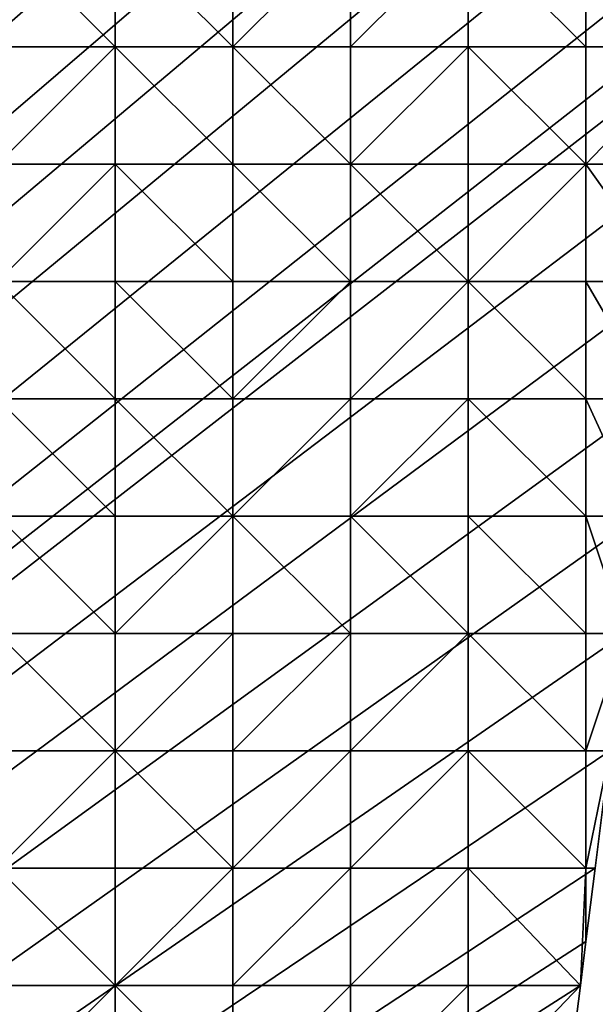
# Model space of a CAD drawing. Header units: metres. Extents: x 58 to 227, y 40 to 252.
# Tile 61 of 78: x 199 to 213, y 137 to 161. Entities that reach past the tile are written whole.
import ezdxf

# ---------------------------------------------------------------- set-up
doc = ezdxf.new("R2010")
doc.units = ezdxf.units.M
doc.header["$MEASUREMENT"] = 0
doc.layers.add('3D_TERRAIN_MODEL', color=18, linetype='CONTINUOUS')

# ---------------------------------------------------------------- blocks, each defined once
blk = doc.blocks.new('WALL_1')
at = {"layer": '3D_TERRAIN_MODEL', "color": 0, "linetype": 'ByBlock'}
mesh = blk.add_polyface(dxfattribs=at)
corners = [(214.815524, 151.595031, 24.810444), (214.455116, 148.736621, 24.096093), (214.455116, 148.736621, -5.557653), (214.815524, 151.595031, -5.557653), (214.094708, 145.878212, 23.470335), (214.094708, 145.878212, -5.557653), (213.7343, 143.019802, 22.874961), (213.7343, 143.019802, -5.557653), (213.373891, 140.161392, 22.329206), (213.373891, 140.161392, -5.557653), (213.148502, 138.373822, 22.000975), (213.148502, 138.373822, -5.557653), (213.013483, 137.302983, 21.796489), (213.013483, 137.302983, -5.557653), (212.653075, 134.444573, 21.149899), (212.653075, 134.444573, -5.557653), (212.292667, 131.586163, 20.51954), (212.292667, 131.586163, -5.557653), (211.932259, 128.727753, 19.830322), (211.932259, 128.727753, -5.557653), (211.571851, 125.869344, 19.141822), (211.571851, 125.869344, -5.557653), (211.211442, 123.010934, 18.351885), (211.211442, 123.010934, -5.557653), (210.851034, 120.152524, 17.497309), (210.851034, 120.152524, -5.557653), (210.490626, 117.294114, 16.680814), (210.490626, 117.294114, -5.557653), (210.279925, 115.623039, 16.156224), (210.279925, 115.623039, -5.557653), (210.130218, 114.435705, 15.785492), (210.130218, 114.435705, -5.557653), (209.76981, 111.577295, 14.840593), (209.76981, 111.577295, -5.557653), (209.409401, 108.718885, 13.767439), (209.409401, 108.718885, -5.557653), (209.048993, 105.860475, 12.622117), (209.048993, 105.860475, -5.557653), (208.688585, 103.002066, 11.512848), (208.688585, 103.002066, -5.557653), (208.328177, 100.143656, 10.539393), (208.328177, 100.143656, -5.557653), (207.967769, 97.285246, 9.613393), (207.967769, 97.285246, -5.557653), (207.60736, 94.426836, 8.591714), (207.60736, 94.426836, -5.557653), (207.411348, 92.872256, 8.016611), (207.411348, 92.872256, -5.557653), (207.246952, 91.568427, 7.526299), (207.246952, 91.568427, -5.557653), (206.886544, 88.710017, 6.424962), (206.886544, 88.710017, -5.557653), (206.526136, 85.851607, 5.507549), (206.526136, 85.851607, -5.557653), (206.165728, 82.993197, 4.818453), (206.165728, 82.993197, -5.557653), (205.80532, 80.134788, 4.180068), (205.80532, 80.134788, -5.557653), (205.444911, 77.276378, 3.547859), (205.444911, 77.276378, -5.557653), (205.084503, 74.417968, 2.943104), (205.084503, 74.417968, -5.557653), (204.724095, 71.559558, 2.308259), (204.724095, 71.559558, -5.557653), (204.542771, 70.121474, 2.008795), (204.542771, 70.121474, -5.557653), (204.363687, 68.701149, 1.710942), (204.363687, 68.701149, -5.557653), (204.003279, 65.842739, 0.974601), (204.003279, 65.842739, -5.557653)]
mesh.append_faces([[corners[k] for k in face] for face in [(0, 1, 2, 3), (1, 4, 5, 2), (4, 6, 7, 5), (6, 8, 9, 7), (8, 10, 11, 9), (10, 12, 13, 11), (12, 14, 15, 13), (14, 16, 17, 15), (16, 18, 19, 17), (18, 20, 21, 19), (20, 22, 23, 21), (22, 24, 25, 23), (24, 26, 27, 25), (26, 28, 29, 27), (28, 30, 31, 29), (30, 32, 33, 31), (32, 34, 35, 33), (34, 36, 37, 35), (36, 38, 39, 37), (38, 40, 41, 39), (40, 42, 43, 41), (42, 44, 45, 43), (44, 46, 47, 45), (46, 48, 49, 47), (48, 50, 51, 49), (50, 52, 53, 51), (52, 54, 55, 53), (54, 56, 57, 55), (56, 58, 59, 57), (58, 60, 61, 59), (60, 62, 63, 61), (62, 64, 65, 63), (64, 66, 67, 65), (66, 68, 69, 67)]], dxfattribs={"vtx1": -1, "vtx3": -1, "color": 0})
blk = doc.blocks.new('WALL_2')
at = {"layer": '3D_TERRAIN_MODEL', "color": 0, "linetype": 'ByBlock'}
mesh = blk.add_polyface(dxfattribs=at)
corners = [(178.725579, 251.568912, -5.557653), (181.594156, 251.568912, -5.557653), (61.113923, 40.187512, -5.557653), (184.462733, 251.568912, -5.557653), (187.331309, 251.568912, -5.557653), (190.199886, 251.568912, -5.557653), (193.068463, 251.568912, -5.557653), (195.93704, 251.568912, -5.557653), (198.805617, 251.568912, -5.557653), (201.674194, 251.568912, -5.557653), (204.542771, 251.568912, -5.557653), (207.411348, 251.568912, -5.557653), (210.279925, 251.568912, -5.557653), (213.148502, 251.568912, -5.557653), (216.017079, 251.568912, -5.557653), (218.885656, 251.568912, -5.557653), (221.754233, 251.568912, -5.557653), (224.62281, 251.568912, -5.557653), (227.420927, 251.568912, -5.557653), (227.069402, 248.780962, -5.557653), (226.708994, 245.922553, -5.557653), (226.348586, 243.064143, -5.557653), (225.988178, 240.205733, -5.557653), (225.62777, 237.347324, -5.557653), (225.267362, 234.488914, -5.557653), (224.906953, 231.630504, -5.557653), (224.62281, 229.376953, -5.557653), (224.546545, 228.772094, -5.557653), (224.186137, 225.913685, -5.557653), (223.825729, 223.055275, -5.557653), (223.465321, 220.196865, -5.557653), (223.104912, 217.338455, -5.557653), (222.744504, 214.480046, -5.557653), (222.384096, 211.621636, -5.557653), (222.023688, 208.763226, -5.557653)]
mesh.append_faces([[corners[k] for k in face] for face in [(0, 1, 2), (1, 3, 2), (3, 4, 2), (4, 5, 2), (5, 6, 2), (6, 7, 2), (7, 8, 2), (8, 9, 2), (9, 10, 2), (10, 11, 2), (11, 12, 2), (12, 13, 2), (13, 14, 2), (14, 15, 2), (15, 16, 2), (16, 17, 2), (17, 18, 2), (18, 19, 2), (19, 20, 2), (20, 21, 2), (21, 22, 2), (22, 23, 2), (23, 24, 2), (24, 25, 2), (25, 26, 2), (26, 27, 2), (27, 28, 2), (28, 29, 2), (29, 30, 2), (30, 31, 2), (31, 32, 2), (32, 33, 2), (33, 34, 2)]], dxfattribs={"vtx1": -1, "vtx2": -1, "color": 0})
mesh = blk.add_polyface(dxfattribs=at)
corners = [(222.023688, 208.763226, -5.557653), (221.754233, 206.62617, -5.557653), (61.113923, 40.187512, -5.557653), (221.66328, 205.904816, -5.557653), (221.302872, 203.046407, -5.557653), (220.942463, 200.187997, -5.557653), (220.582055, 197.329587, -5.557653), (220.221647, 194.471177, -5.557653), (219.861239, 191.612768, -5.557653), (219.500831, 188.754358, -5.557653), (219.140422, 185.895948, -5.557653), (218.885656, 183.875388, -5.557653), (218.780014, 183.037538, -5.557653), (218.419606, 180.179129, -5.557653), (218.059198, 177.320719, -5.557653), (217.69879, 174.462309, -5.557653), (217.338381, 171.603899, -5.557653), (216.977973, 168.74549, -5.557653), (216.617565, 165.88708, -5.557653), (216.257157, 163.02867, -5.557653), (216.017079, 161.124605, -5.557653), (215.896749, 160.17026, -5.557653), (215.536341, 157.311851, -5.557653), (215.175932, 154.453441, -5.557653), (214.815524, 151.595031, -5.557653), (214.455116, 148.736621, -5.557653), (214.094708, 145.878212, -5.557653), (213.7343, 143.019802, -5.557653), (213.373891, 140.161392, -5.557653), (213.148502, 138.373822, -5.557653), (213.013483, 137.302983, -5.557653), (212.653075, 134.444573, -5.557653), (212.292667, 131.586163, -5.557653), (211.932259, 128.727753, -5.557653), (211.571851, 125.869344, -5.557653)]
mesh.append_faces([[corners[k] for k in face] for face in [(0, 1, 2), (1, 3, 2), (3, 4, 2), (4, 5, 2), (5, 6, 2), (6, 7, 2), (7, 8, 2), (8, 9, 2), (9, 10, 2), (10, 11, 2), (11, 12, 2), (12, 13, 2), (13, 14, 2), (14, 15, 2), (15, 16, 2), (16, 17, 2), (17, 18, 2), (18, 19, 2), (19, 20, 2), (20, 21, 2), (21, 22, 2), (22, 23, 2), (23, 24, 2), (24, 25, 2), (25, 26, 2), (26, 27, 2), (27, 28, 2), (28, 29, 2), (29, 30, 2), (30, 31, 2), (31, 32, 2), (32, 33, 2), (33, 34, 2)]], dxfattribs={"vtx1": -1, "vtx2": -1, "color": 0})
blk = doc.blocks.new('SURFACE')
at = {"layer": '3D_TERRAIN_MODEL', "color": 0, "linetype": 'ByBlock'}
for p, q in [((201.674194, 163.02867, 28.180043), (201.674194, 160.17026, 27.282659)), ((201.674194, 163.02867, 28.180043), (201.674194, 160.17026, 27.282659)), ((204.542771, 163.02867, 28.11963), (204.542771, 160.17026, 27.291869)), ((204.542771, 163.02867, 28.11963), (204.542771, 160.17026, 27.291869)), ((207.411348, 163.02867, 28.190521), (207.411348, 160.17026, 27.319934)), ((207.411348, 163.02867, 28.190521), (207.411348, 160.17026, 27.319934)), ((210.279925, 163.02867, 28.237388), (210.279925, 160.17026, 27.238307)), ((210.279925, 163.02867, 28.237388), (210.279925, 160.17026, 27.238307)), ((213.148502, 163.02867, 28.142754), (213.148502, 160.17026, 27.183934)), ((213.148502, 163.02867, 28.142754), (213.148502, 160.17026, 27.183934)), ((198.805617, 160.17026, 27.348309), (201.674194, 160.17026, 27.282659)), ((198.805617, 160.17026, 27.348309), (201.674194, 160.17026, 27.282659)), ((201.674194, 160.17026, 27.282659), (201.674194, 157.311851, 26.416349)), ((201.674194, 160.17026, 27.282659), (201.674194, 157.311851, 26.416349)), ((201.674194, 160.17026, 27.282659), (204.542771, 160.17026, 27.291869)), ((201.674194, 160.17026, 27.282659), (204.542771, 160.17026, 27.291869)), ((204.542771, 160.17026, 27.291869), (204.542771, 157.311851, 26.430271)), ((204.542771, 160.17026, 27.291869), (204.542771, 157.311851, 26.430271)), ((204.542771, 160.17026, 27.291869), (207.411348, 160.17026, 27.319934)), ((204.542771, 160.17026, 27.291869), (207.411348, 160.17026, 27.319934)), ((207.411348, 160.17026, 27.319934), (207.411348, 157.311851, 26.419305)), ((207.411348, 160.17026, 27.319934), (207.411348, 157.311851, 26.419305)), ((207.411348, 160.17026, 27.319934), (210.279925, 160.17026, 27.238307)), ((207.411348, 160.17026, 27.319934), (210.279925, 160.17026, 27.238307)), ((210.279925, 160.17026, 27.238307), (210.279925, 157.311851, 26.372681)), ((210.279925, 160.17026, 27.238307), (210.279925, 157.311851, 26.372681)), ((210.279925, 160.17026, 27.238307), (213.148502, 160.17026, 27.183934)), ((210.279925, 160.17026, 27.238307), (213.148502, 160.17026, 27.183934)), ((213.148502, 160.17026, 27.183934), (213.148502, 157.311851, 26.315364)), ((213.148502, 160.17026, 27.183934), (213.148502, 157.311851, 26.315364)), ((213.148502, 160.17026, 27.183934), (215.896749, 160.17026, 27.223673)), ((213.148502, 160.17026, 27.183934), (215.896749, 160.17026, 27.223673)), ((198.805617, 157.311851, 26.417201), (201.674194, 157.311851, 26.416349)), ((198.805617, 157.311851, 26.417201), (201.674194, 157.311851, 26.416349)), ((201.674194, 157.311851, 26.416349), (201.674194, 154.453441, 25.585446)), ((201.674194, 157.311851, 26.416349), (201.674194, 154.453441, 25.585446)), ((201.674194, 157.311851, 26.416349), (204.542771, 157.311851, 26.430271)), ((201.674194, 157.311851, 26.416349), (204.542771, 157.311851, 26.430271)), ((204.542771, 157.311851, 26.430271), (204.542771, 154.453441, 25.596238)), ((204.542771, 157.311851, 26.430271), (204.542771, 154.453441, 25.596238)), ((204.542771, 157.311851, 26.430271), (207.411348, 157.311851, 26.419305)), ((204.542771, 157.311851, 26.430271), (207.411348, 157.311851, 26.419305)), ((207.411348, 157.311851, 26.419305), (207.411348, 154.453441, 25.582242)), ((207.411348, 157.311851, 26.419305), (207.411348, 154.453441, 25.582242)), ((207.411348, 157.311851, 26.419305), (210.279925, 157.311851, 26.372681)), ((207.411348, 157.311851, 26.419305), (210.279925, 157.311851, 26.372681)), ((210.279925, 157.311851, 26.372681), (210.279925, 154.453441, 25.582076)), ((210.279925, 157.311851, 26.372681), (210.279925, 154.453441, 25.582076)), ((210.279925, 157.311851, 26.372681), (213.148502, 157.311851, 26.315364)), ((210.279925, 157.311851, 26.372681), (213.148502, 157.311851, 26.315364)), ((213.148502, 157.311851, 26.315364), (213.148502, 154.453441, 25.55663)), ((213.148502, 157.311851, 26.315364), (213.148502, 154.453441, 25.55663)), ((213.148502, 157.311851, 26.315364), (215.536341, 157.311851, 26.368701)), ((213.148502, 157.311851, 26.315364), (215.536341, 157.311851, 26.368701)), ((198.805617, 154.453441, 25.553763), (201.674194, 154.453441, 25.585446)), ((198.805617, 154.453441, 25.553763), (201.674194, 154.453441, 25.585446)), ((201.674194, 154.453441, 25.585446), (201.674194, 151.595031, 24.818676)), ((201.674194, 154.453441, 25.585446), (201.674194, 151.595031, 24.818676)), ((201.674194, 154.453441, 25.585446), (204.542771, 154.453441, 25.596238)), ((201.674194, 154.453441, 25.585446), (204.542771, 154.453441, 25.596238)), ((204.542771, 154.453441, 25.596238), (204.542771, 151.595031, 24.818498)), ((204.542771, 154.453441, 25.596238), (204.542771, 151.595031, 24.818498)), ((204.542771, 154.453441, 25.596238), (207.411348, 154.453441, 25.582242)), ((204.542771, 154.453441, 25.596238), (207.411348, 154.453441, 25.582242)), ((207.411348, 154.453441, 25.582242), (207.411348, 151.595031, 24.819689)), ((207.411348, 154.453441, 25.582242), (207.411348, 151.595031, 24.819689)), ((207.411348, 154.453441, 25.582242), (210.279925, 154.453441, 25.582076)), ((207.411348, 154.453441, 25.582242), (210.279925, 154.453441, 25.582076)), ((210.279925, 154.453441, 25.582076), (210.279925, 151.595031, 24.816079)), ((210.279925, 154.453441, 25.582076), (210.279925, 151.595031, 24.816079)), ((210.279925, 154.453441, 25.582076), (213.148502, 154.453441, 25.55663)), ((210.279925, 154.453441, 25.582076), (213.148502, 154.453441, 25.55663)), ((213.148502, 154.453441, 25.55663), (213.148502, 151.595031, 24.796128)), ((213.148502, 154.453441, 25.55663), (213.148502, 151.595031, 24.796128)), ((213.148502, 154.453441, 25.55663), (215.175932, 154.453441, 25.603172)), ((213.148502, 154.453441, 25.55663), (215.175932, 154.453441, 25.603172)), ((198.805617, 151.595031, 24.7964), (201.674194, 151.595031, 24.818676)), ((198.805617, 151.595031, 24.7964), (201.674194, 151.595031, 24.818676)), ((201.674194, 151.595031, 24.818676), (201.674194, 148.736621, 24.110706)), ((201.674194, 151.595031, 24.818676), (201.674194, 148.736621, 24.110706)), ((201.674194, 151.595031, 24.818676), (204.542771, 151.595031, 24.818498)), ((201.674194, 151.595031, 24.818676), (204.542771, 151.595031, 24.818498)), ((204.542771, 151.595031, 24.818498), (204.542771, 148.736621, 24.106174)), ((204.542771, 151.595031, 24.818498), (204.542771, 148.736621, 24.106174)), ((204.542771, 151.595031, 24.818498), (207.411348, 151.595031, 24.819689)), ((204.542771, 151.595031, 24.818498), (207.411348, 151.595031, 24.819689)), ((207.411348, 151.595031, 24.819689), (207.411348, 148.736621, 24.114054)), ((207.411348, 151.595031, 24.819689), (207.411348, 148.736621, 24.114054)), ((207.411348, 151.595031, 24.819689), (210.279925, 151.595031, 24.816079)), ((207.411348, 151.595031, 24.819689), (210.279925, 151.595031, 24.816079)), ((210.279925, 151.595031, 24.816079), (210.279925, 148.736621, 24.126245)), ((210.279925, 151.595031, 24.816079), (210.279925, 148.736621, 24.126245)), ((210.279925, 151.595031, 24.816079), (213.148502, 151.595031, 24.796128)), ((210.279925, 151.595031, 24.816079), (213.148502, 151.595031, 24.796128)), ((213.148502, 151.595031, 24.796128), (213.148502, 148.736621, 24.103561)), ((213.148502, 151.595031, 24.796128), (213.148502, 148.736621, 24.103561)), ((213.148502, 151.595031, 24.796128), (214.815524, 151.595031, 24.810444)), ((213.148502, 151.595031, 24.796128), (214.815524, 151.595031, 24.810444)), ((198.805617, 148.736621, 24.109748), (201.674194, 148.736621, 24.110706)), ((198.805617, 148.736621, 24.109748), (201.674194, 148.736621, 24.110706)), ((201.674194, 148.736621, 24.110706), (201.674194, 145.878212, 23.432041)), ((201.674194, 148.736621, 24.110706), (201.674194, 145.878212, 23.432041)), ((201.674194, 148.736621, 24.110706), (204.542771, 148.736621, 24.106174)), ((201.674194, 148.736621, 24.110706), (204.542771, 148.736621, 24.106174)), ((204.542771, 148.736621, 24.106174), (204.542771, 145.878212, 23.444587)), ((204.542771, 148.736621, 24.106174), (204.542771, 145.878212, 23.444587)), ((204.542771, 148.736621, 24.106174), (207.411348, 148.736621, 24.114054)), ((204.542771, 148.736621, 24.106174), (207.411348, 148.736621, 24.114054)), ((207.411348, 148.736621, 24.114054), (207.411348, 145.878212, 23.446993)), ((207.411348, 148.736621, 24.114054), (207.411348, 145.878212, 23.446993)), ((207.411348, 148.736621, 24.114054), (210.279925, 148.736621, 24.126245)), ((207.411348, 148.736621, 24.114054), (210.279925, 148.736621, 24.126245)), ((210.279925, 148.736621, 24.126245), (210.279925, 145.878212, 23.482499)), ((210.279925, 148.736621, 24.126245), (210.279925, 145.878212, 23.482499)), ((210.279925, 148.736621, 24.126245), (213.148502, 148.736621, 24.103561)), ((210.279925, 148.736621, 24.126245), (213.148502, 148.736621, 24.103561)), ((213.148502, 148.736621, 24.103561), (213.148502, 145.878212, 23.479342)), ((213.148502, 148.736621, 24.103561), (213.148502, 145.878212, 23.479342)), ((213.148502, 148.736621, 24.103561), (214.455116, 148.736621, 24.096093)), ((213.148502, 148.736621, 24.103561), (214.455116, 148.736621, 24.096093)), ((198.805617, 145.878212, 23.46117), (201.674194, 145.878212, 23.432041)), ((198.805617, 145.878212, 23.46117), (201.674194, 145.878212, 23.432041)), ((201.674194, 145.878212, 23.432041), (201.674194, 143.019802, 22.780776)), ((201.674194, 145.878212, 23.432041), (201.674194, 143.019802, 22.780776)), ((201.674194, 145.878212, 23.432041), (204.542771, 145.878212, 23.444587)), ((201.674194, 145.878212, 23.432041), (204.542771, 145.878212, 23.444587)), ((204.542771, 145.878212, 23.444587), (204.542771, 143.019802, 22.747817)), ((204.542771, 145.878212, 23.444587), (204.542771, 143.019802, 22.747817)), ((204.542771, 145.878212, 23.444587), (207.411348, 145.878212, 23.446993)), ((204.542771, 145.878212, 23.444587), (207.411348, 145.878212, 23.446993)), ((207.411348, 145.878212, 23.446993), (207.411348, 143.019802, 22.782182)), ((207.411348, 145.878212, 23.446993), (207.411348, 143.019802, 22.782182)), ((207.411348, 145.878212, 23.446993), (210.279925, 145.878212, 23.482499)), ((207.411348, 145.878212, 23.446993), (210.279925, 145.878212, 23.482499)), ((210.279925, 145.878212, 23.482499), (210.279925, 143.019802, 22.852475)), ((210.279925, 145.878212, 23.482499), (210.279925, 143.019802, 22.852475)), ((210.279925, 145.878212, 23.482499), (213.148502, 145.878212, 23.479342)), ((210.279925, 145.878212, 23.482499), (213.148502, 145.878212, 23.479342)), ((213.148502, 145.878212, 23.479342), (213.148502, 143.019802, 22.885884)), ((213.148502, 145.878212, 23.479342), (213.148502, 143.019802, 22.885884)), ((213.148502, 145.878212, 23.479342), (214.094708, 145.878212, 23.470335)), ((213.148502, 145.878212, 23.479342), (214.094708, 145.878212, 23.470335)), ((198.805617, 143.019802, 22.814751), (201.674194, 143.019802, 22.780776)), ((198.805617, 143.019802, 22.814751), (201.674194, 143.019802, 22.780776)), ((201.674194, 143.019802, 22.780776), (201.674194, 140.161392, 22.133038)), ((201.674194, 143.019802, 22.780776), (201.674194, 140.161392, 22.133038)), ((201.674194, 143.019802, 22.780776), (204.542771, 143.019802, 22.747817)), ((201.674194, 143.019802, 22.780776), (204.542771, 143.019802, 22.747817)), ((204.542771, 143.019802, 22.747817), (204.542771, 140.161392, 22.107506)), ((204.542771, 143.019802, 22.747817), (204.542771, 140.161392, 22.107506)), ((204.542771, 143.019802, 22.747817), (207.411348, 143.019802, 22.782182)), ((204.542771, 143.019802, 22.747817), (207.411348, 143.019802, 22.782182)), ((207.411348, 143.019802, 22.782182), (207.411348, 140.161392, 22.176942)), ((207.411348, 143.019802, 22.782182), (207.411348, 140.161392, 22.176942)), ((207.411348, 143.019802, 22.782182), (210.279925, 143.019802, 22.852475)), ((207.411348, 143.019802, 22.782182), (210.279925, 143.019802, 22.852475)), ((210.279925, 143.019802, 22.852475), (210.279925, 140.161392, 22.263943)), ((210.279925, 143.019802, 22.852475), (210.279925, 140.161392, 22.263943)), ((210.279925, 143.019802, 22.852475), (213.148502, 143.019802, 22.885884)), ((210.279925, 143.019802, 22.852475), (213.148502, 143.019802, 22.885884)), ((213.148502, 143.019802, 22.885884), (213.148502, 140.161392, 22.335927)), ((213.148502, 143.019802, 22.885884), (213.148502, 140.161392, 22.335927)), ((213.148502, 143.019802, 22.885884), (213.7343, 143.019802, 22.874961)), ((213.148502, 143.019802, 22.885884), (213.7343, 143.019802, 22.874961)), ((213.7343, 143.019802, 22.874961), (213.373891, 140.161392, 22.329206)), ((198.805617, 140.161392, 22.153819), (201.674194, 140.161392, 22.133038)), ((198.805617, 140.161392, 22.153819), (201.674194, 140.161392, 22.133038)), ((201.674194, 140.161392, 22.133038), (201.674194, 137.302983, 21.452302)), ((201.674194, 140.161392, 22.133038), (201.674194, 137.302983, 21.452302)), ((201.674194, 140.161392, 22.133038), (204.542771, 140.161392, 22.107506)), ((201.674194, 140.161392, 22.133038), (204.542771, 140.161392, 22.107506)), ((204.542771, 140.161392, 22.107506), (204.542771, 137.302983, 21.511296)), ((204.542771, 140.161392, 22.107506), (204.542771, 137.302983, 21.511296)), ((204.542771, 140.161392, 22.107506), (207.411348, 140.161392, 22.176942)), ((204.542771, 140.161392, 22.107506), (207.411348, 140.161392, 22.176942)), ((207.411348, 140.161392, 22.176942), (207.411348, 137.302983, 21.583168)), ((207.411348, 140.161392, 22.176942), (207.411348, 137.302983, 21.583168)), ((207.411348, 140.161392, 22.176942), (210.279925, 140.161392, 22.263943)), ((207.411348, 140.161392, 22.176942), (210.279925, 140.161392, 22.263943)), ((210.279925, 140.161392, 22.263943), (210.279925, 137.302983, 21.718853)), ((210.279925, 140.161392, 22.263943), (210.279925, 137.302983, 21.718853)), ((210.279925, 140.161392, 22.263943), (213.148502, 140.161392, 22.335927)), ((210.279925, 140.161392, 22.263943), (213.148502, 140.161392, 22.335927)), ((213.148502, 140.161392, 22.335927), (213.148502, 138.373822, 22.000975)), ((213.148502, 140.161392, 22.335927), (213.148502, 138.373822, 22.000975)), ((213.148502, 140.161392, 22.335927), (213.373891, 140.161392, 22.329206)), ((213.373891, 140.161392, 22.329206), (213.148502, 138.373822, 22.000975)), ((213.148502, 140.161392, 22.335927), (213.373891, 140.161392, 22.329206)), ((213.148502, 138.373822, 22.000975), (213.013483, 137.302983, 21.796489)), ((198.805617, 137.302983, 21.48933), (201.674194, 137.302983, 21.452302)), ((198.805617, 137.302983, 21.48933), (201.674194, 137.302983, 21.452302)), ((201.674194, 137.302983, 21.452302), (201.674194, 134.444573, 20.799891)), ((201.674194, 137.302983, 21.452302), (201.674194, 134.444573, 20.799891)), ((201.674194, 137.302983, 21.452302), (204.542771, 137.302983, 21.511296)), ((201.674194, 137.302983, 21.452302), (204.542771, 137.302983, 21.511296)), ((204.542771, 137.302983, 21.511296), (204.542771, 134.444573, 20.847324)), ((204.542771, 137.302983, 21.511296), (204.542771, 134.444573, 20.847324)), ((204.542771, 137.302983, 21.511296), (207.411348, 137.302983, 21.583168)), ((204.542771, 137.302983, 21.511296), (207.411348, 137.302983, 21.583168)), ((207.411348, 137.302983, 21.583168), (207.411348, 134.444573, 20.922431)), ((207.411348, 137.302983, 21.583168), (207.411348, 134.444573, 20.922431)), ((207.411348, 137.302983, 21.583168), (210.279925, 137.302983, 21.718853)), ((207.411348, 137.302983, 21.583168), (210.279925, 137.302983, 21.718853)), ((210.279925, 137.302983, 21.718853), (210.279925, 134.444573, 21.138689)), ((210.279925, 137.302983, 21.718853), (210.279925, 134.444573, 21.138689)), ((210.279925, 137.302983, 21.718853), (213.013483, 137.302983, 21.796489)), ((210.279925, 137.302983, 21.718853), (213.013483, 137.302983, 21.796489)), ((213.013483, 137.302983, 21.796489), (212.653075, 134.444573, 21.149899))]:
    blk.add_line(p, q, dxfattribs=at)
mesh = blk.add_polyface(dxfattribs=at)
corners = [(201.674194, 151.595031, 24.818676), (198.805617, 151.595031, 24.7964), (201.674194, 148.736621, 24.110706), (198.805617, 154.453441, 25.553763), (201.674194, 154.453441, 25.585446), (201.674194, 157.311851, 26.416349), (198.805617, 157.311851, 26.417201), (201.674194, 160.17026, 27.282659), (198.805617, 160.17026, 27.348309), (198.805617, 163.02867, 28.215959), (201.674194, 163.02867, 28.180043), (198.805617, 165.88708, 29.100838), (204.542771, 151.595031, 24.818498), (204.542771, 148.736621, 24.106174), (204.542771, 154.453441, 25.596238), (204.542771, 157.311851, 26.430271), (204.542771, 160.17026, 27.291869), (204.542771, 163.02867, 28.11963), (204.542771, 165.88708, 28.98367), (207.411348, 151.595031, 24.819689), (207.411348, 154.453441, 25.582242), (207.411348, 157.311851, 26.419305), (207.411348, 160.17026, 27.319934), (207.411348, 163.02867, 28.190521), (207.411348, 165.88708, 28.94773), (207.411348, 148.736621, 24.114054), (210.279925, 151.595031, 24.816079), (210.279925, 154.453441, 25.582076), (210.279925, 157.311851, 26.372681), (210.279925, 160.17026, 27.238307), (210.279925, 163.02867, 28.237388), (210.279925, 165.88708, 29.000641), (213.148502, 151.595031, 24.796128), (213.148502, 148.736621, 24.103561), (213.148502, 154.453441, 25.55663), (213.148502, 157.311851, 26.315364), (213.148502, 160.17026, 27.183934), (213.148502, 163.02867, 28.142754), (213.148502, 165.88708, 28.931833), (214.455116, 148.736621, 24.096093), (214.815524, 151.595031, 24.810444), (215.175932, 154.453441, 25.603172), (215.536341, 157.311851, 26.368701), (215.896749, 160.17026, 27.223673), (216.017079, 161.124605, 27.50206), (216.017079, 163.02867, 28.054013), (216.257157, 163.02867, 28.05288), (216.017079, 165.88708, 28.889388)]
mesh.append_faces([[corners[k] for k in face] for face in [(43, 35, 42), (44, 45, 43)]], dxfattribs={"vtx0": -1, "vtx1": -1, "color": 0})
mesh.append_faces([[corners[k] for k in face] for face in [(0, 1, 2), (3, 1, 0), (4, 3, 0), (3, 4, 5), (6, 3, 5), (6, 5, 7), (8, 6, 7), (9, 8, 7), (10, 9, 7), (11, 9, 10), (12, 0, 13), (4, 0, 12), (14, 4, 12), (5, 4, 14), (15, 5, 14), (7, 5, 15), (16, 7, 15), (10, 7, 16), (17, 10, 16), (10, 17, 18), (12, 13, 19), (12, 19, 20), (14, 12, 20), (15, 14, 20), (21, 15, 20), (16, 15, 21), (22, 16, 21), (16, 22, 23), (17, 16, 23), (17, 23, 24), (19, 25, 26), (19, 26, 27), (20, 19, 27), (21, 20, 27), (28, 21, 27), (21, 28, 29), (22, 21, 29), (22, 29, 30), (23, 22, 30), (23, 30, 31), (32, 26, 33), (27, 26, 32), (34, 27, 32), (27, 34, 35), (28, 27, 35), (29, 28, 35), (36, 29, 35), (30, 29, 36), (37, 30, 36), (30, 37, 38), (32, 40, 34), (34, 41, 35), (36, 35, 43), (36, 43, 37), (37, 43, 45), (38, 37, 45), (45, 46, 47)]], dxfattribs={"vtx0": -1, "vtx1": -1, "vtx2": -1, "color": 0})
mesh.append_faces([[corners[k] for k in face] for face in [(32, 39, 40), (34, 40, 41), (35, 41, 42), (45, 44, 46)]], dxfattribs={"vtx0": -1, "vtx2": -1, "color": 0})
mesh = blk.add_polyface(dxfattribs=at)
corners = [(195.93704, 140.161392, 22.19411), (193.068463, 140.161392, 22.210694), (195.93704, 137.302983, 21.526342), (195.93704, 143.019802, 22.868912), (195.93704, 145.878212, 23.521277), (193.068463, 145.878212, 23.538017), (195.93704, 148.736621, 24.189918), (193.068463, 148.736621, 24.209948), (195.93704, 151.595031, 24.947566), (198.805617, 140.161392, 22.153819), (198.805617, 143.019802, 22.814751), (198.805617, 145.878212, 23.46117), (198.805617, 148.736621, 24.109748), (198.805617, 151.595031, 24.7964), (201.674194, 140.161392, 22.133038), (201.674194, 137.302983, 21.452302), (201.674194, 143.019802, 22.780776), (201.674194, 145.878212, 23.432041), (201.674194, 148.736621, 24.110706), (204.542771, 140.161392, 22.107506), (204.542771, 143.019802, 22.747817), (204.542771, 145.878212, 23.444587), (204.542771, 148.736621, 24.106174), (201.674194, 151.595031, 24.818676), (204.542771, 137.302983, 21.511296), (207.411348, 140.161392, 22.176942), (207.411348, 143.019802, 22.782182), (207.411348, 145.878212, 23.446993), (207.411348, 148.736621, 24.114054), (207.411348, 151.595031, 24.819689), (207.411348, 137.302983, 21.583168), (210.279925, 137.302983, 21.718853), (210.279925, 140.161392, 22.263943), (210.279925, 143.019802, 22.852475), (210.279925, 145.878212, 23.482499), (210.279925, 148.736621, 24.126245), (210.279925, 151.595031, 24.816079), (213.148502, 138.373822, 22.000975), (213.148502, 140.161392, 22.335927), (213.013483, 137.302983, 21.796489), (213.148502, 143.019802, 22.885884), (213.148502, 145.878212, 23.479342), (213.148502, 148.736621, 24.103561), (213.373891, 140.161392, 22.329206), (213.7343, 143.019802, 22.874961), (214.094708, 145.878212, 23.470335), (214.455116, 148.736621, 24.096093), (213.148502, 151.595031, 24.796128)]
mesh.append_faces([[corners[k] for k in face] for face in [(37, 38, 39), (44, 38, 43), (45, 40, 44)]], dxfattribs={"vtx0": -1, "vtx1": -1, "color": 0})
mesh.append_faces([[corners[k] for k in face] for face in [(0, 1, 2), (1, 0, 3), (4, 5, 3), (6, 7, 4), (7, 6, 8), (0, 2, 9), (3, 0, 9), (10, 3, 9), (4, 3, 10), (11, 4, 10), (6, 4, 11), (12, 6, 11), (6, 12, 13), (14, 9, 15), (9, 14, 16), (10, 9, 16), (11, 10, 16), (17, 11, 16), (12, 11, 17), (18, 12, 17), (13, 12, 18), (14, 15, 19), (16, 14, 19), (20, 16, 19), (16, 20, 21), (17, 16, 21), (17, 21, 22), (18, 17, 22), (23, 18, 22), (19, 24, 25), (19, 25, 26), (20, 19, 26), (20, 26, 27), (21, 20, 27), (22, 21, 27), (28, 22, 27), (22, 28, 29), (30, 31, 32), (25, 30, 32), (25, 32, 33), (26, 25, 33), (26, 33, 34), (27, 26, 34), (28, 27, 34), (35, 28, 34), (28, 35, 36), (31, 39, 32), (32, 39, 38), (33, 32, 38), (40, 33, 38), (34, 33, 40), (41, 34, 40), (35, 34, 41), (42, 35, 41), (36, 35, 42), (40, 38, 44), (41, 40, 45), (41, 45, 42), (42, 46, 47)]], dxfattribs={"vtx0": -1, "vtx1": -1, "vtx2": -1, "color": 0})
mesh.append_faces([[corners[k] for k in face] for face in [(38, 37, 43), (42, 45, 46)]], dxfattribs={"vtx0": -1, "vtx2": -1, "color": 0})
mesh = blk.add_polyface(dxfattribs=at)
corners = [(195.93704, 125.869344, 18.4135), (193.068463, 125.869344, 18.382187), (195.93704, 123.010934, 17.517393), (195.93704, 128.727753, 19.292118), (193.068463, 128.727753, 19.279154), (195.93704, 131.586163, 20.106723), (193.068463, 131.586163, 20.107523), (195.93704, 134.444573, 20.841491), (195.93704, 137.302983, 21.526342), (193.068463, 137.302983, 21.538994), (198.805617, 125.869344, 18.45857), (198.805617, 128.727753, 19.272044), (198.805617, 131.586163, 20.104968), (198.805617, 134.444573, 20.826162), (198.805617, 137.302983, 21.48933), (198.805617, 140.161392, 22.153819), (198.805617, 123.010934, 17.598315), (201.674194, 125.869344, 18.564813), (201.674194, 128.727753, 19.272353), (201.674194, 131.586163, 20.099537), (201.674194, 134.444573, 20.799891), (201.674194, 137.302983, 21.452302), (201.674194, 123.010934, 17.73887), (204.542771, 125.869344, 18.745536), (204.542771, 128.727753, 19.531026), (204.542771, 131.586163, 20.177533), (204.542771, 134.444573, 20.847324), (204.542771, 137.302983, 21.511296), (204.542771, 140.161392, 22.107506), (207.411348, 125.869344, 18.944513), (207.411348, 123.010934, 18.046448), (207.411348, 128.727753, 19.624274), (207.411348, 131.586163, 20.331239), (207.411348, 134.444573, 20.922431), (207.411348, 137.302983, 21.583168), (207.411348, 140.161392, 22.176942), (210.279925, 125.869344, 19.110682), (210.279925, 123.010934, 18.326659), (210.279925, 128.727753, 19.802007), (210.279925, 131.586163, 20.480996), (210.279925, 134.444573, 21.138689), (210.279925, 137.302983, 21.718853), (211.571851, 125.869344, 19.141822), (211.932259, 128.727753, 19.830322), (212.292667, 131.586163, 20.51954), (212.653075, 134.444573, 21.149899), (213.013483, 137.302983, 21.796489)]
mesh.append_faces([[corners[k] for k in face] for face in [(44, 38, 43), (46, 40, 45)]], dxfattribs={"vtx0": -1, "vtx1": -1, "color": 0})
mesh.append_faces([[corners[k] for k in face] for face in [(0, 1, 2), (3, 4, 0), (5, 6, 3), (6, 5, 7), (8, 9, 7), (0, 2, 10), (3, 0, 10), (11, 3, 10), (3, 11, 12), (5, 3, 12), (7, 5, 12), (13, 7, 12), (8, 7, 13), (14, 8, 13), (8, 14, 15), (10, 16, 17), (10, 17, 18), (11, 10, 18), (12, 11, 18), (19, 12, 18), (13, 12, 19), (20, 13, 19), (13, 20, 21), (14, 13, 21), (15, 14, 21), (17, 22, 23), (18, 17, 23), (24, 18, 23), (19, 18, 24), (25, 19, 24), (20, 19, 25), (26, 20, 25), (21, 20, 26), (27, 21, 26), (21, 27, 28), (29, 23, 30), (24, 23, 29), (31, 24, 29), (24, 31, 32), (25, 24, 32), (25, 32, 33), (26, 25, 33), (26, 33, 34), (27, 26, 34), (27, 34, 35), (36, 29, 37), (31, 29, 36), (38, 31, 36), (31, 38, 39), (32, 31, 39), (33, 32, 39), (40, 33, 39), (33, 40, 41), (34, 33, 41), (36, 37, 42), (36, 42, 38), (39, 38, 44), (39, 44, 40), (41, 40, 46)]], dxfattribs={"vtx0": -1, "vtx1": -1, "vtx2": -1, "color": 0})
mesh.append_faces([[corners[k] for k in face] for face in [(38, 42, 43), (40, 44, 45)]], dxfattribs={"vtx0": -1, "vtx2": -1, "color": 0})

msp = doc.modelspace()

# ---------------------------------------------------------------- block references
at = {"layer": '3D_TERRAIN_MODEL', "color": 124, "linetype": 'Continuous'}
for name in ['WALL_1', 'WALL_2']:
    msp.add_blockref(name, (0, 0), dxfattribs=at)
at = {"layer": '3D_TERRAIN_MODEL', "color": 82, "linetype": 'Continuous'}
msp.add_blockref('SURFACE', (0, 0), dxfattribs=at)

doc.saveas('drawing.dxf')
